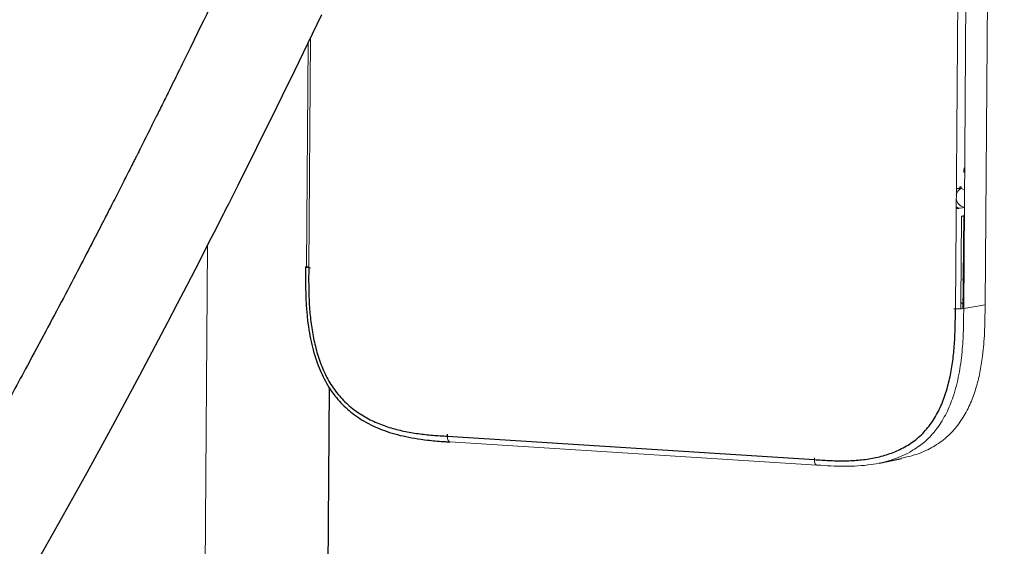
# Model space of a CAD drawing. Header units: millimetres. Extents: x -1472 to 1442, y -78 to 2620.
# Tile 3 of 102: x -1185 to -858, y 474 to 649. Entities that reach past the tile are written whole.
import ezdxf

# ---------------------------------------------------------------- set-up
doc = ezdxf.new("R2010")
doc.units = ezdxf.units.MM

msp = doc.modelspace()

# ---------------------------------------------------------------- linework, layer by layer
at = {"color": 144, "linetype": 'Continuous', "lineweight": 18}
for p, q in [((-873.99, 552.94), (-867.6, 1418.52)), ((-864.86, 1418.58), (-871.25, 553)), ((-864.14, 554.27), (-857.75, 1419.85)), ((-1088.45, 642.94), (-1089.01, 566.65)), ((-1089.76, 566.94), (-1089.21, 641.37)), ((-873.41, 592.91), (-873.7, 592.85)), ((-873.39, 592.82), (-873.7, 592.82)), ((-873.41, 592.91), (-872.73, 592.95)), ((-873.39, 592.82), (-872.73, 592.95)), ((-872.68, 592.98), (-872.91, 592.96)), ((-872.73, 592.95), (-872.29, 592.93)), ((-872.04, 593.46), (-872.49, 593.49)), ((-872.78, 586.32), (-873.75, 586.57)), ((-873.75, 586.27), (-873.44, 586.24)), ((-873.44, 586.24), (-872.78, 586.32)), ((-871.94, 583.76), (-872.15, 554.77)), ((-871.42, 562.88), (-871.26, 583.77)), ((-871.25, 584.1), (-871.41, 562.97)), ((-871.02, 584.14), (-871.25, 584.1)), ((-1122.64, 574.03), (-1125.49, 188.49)), ((-1089.01, 567.06), (-1089.76, 566.94)), ((-871.47, 555.67), (-871.42, 562.52)), ((-872.15, 554.77), (-872.18, 552.92)), ((-871.48, 554.78), (-871.47, 555.58)), ((-871.48, 554.55), (-871.48, 554.78)), ((-871.47, 554.56), (-871.24, 554.6)), ((-864.14, 554.27), (-871.25, 553)), ((-873.99, 552.94), (-874.55, 552.97)), ((-1042.05, 508.77), (-920.04, 500.99)), ((-920.89, 502.81), (-920.89, 503.44)), ((-920.04, 500.99), (-919.91, 501))]:
    msp.add_line(p, q, dxfattribs=at)
at = {"color": 7, "linetype": 'Continuous', "lineweight": 25}
for p, q in [((-1089.76, 566.61), (-1089.76, 566.94)), ((-1089.01, 566.65), (-1088.46, 566.62)), ((-871.53, 554.51), (-871.55, 552.96)), ((-1082.17, 526.73), (-1084.72, 181.19)), ((-1042.9, 510.6), (-1042.9, 511.23)), ((-1042.98, 508.75), (-1042.05, 508.69)), ((-1042.9, 510.6), (-920.89, 502.81)), ((-899.36, 501.66), (-891.98, 503.19))]:
    msp.add_line(p, q, dxfattribs=at)
at = {"color": 7, "linetype": 'Continuous', "lineweight": 25, "flags": 128}
msp.add_lwpolyline([(-1178.96, 469.56), (-1171.05, 483.48), (-1162.66, 498.54), (-1154.11, 514.17), (-1145.14, 530.86), (-1135.81, 548.55), (-1132.59, 554.71), (-1129.46, 560.76), (-1126.68, 566.15), (-1124.25, 570.89), (-1122.17, 574.95), (-1120.43, 578.36), (-1119.03, 581.12), (-1117.97, 583.21), (-1117.23, 584.67), (-1116.91, 585.3), (-1116.41, 586.29), (-1115.62, 587.86), (-1114.27, 590.53), (-1112.51, 594.05), (-1110.33, 598.4), (-1107.74, 603.58), (-1104.77, 609.57), (-1101.42, 616.35), (-1097.71, 623.89), (-1093.67, 632.17), (-1089.31, 641.15), (-1084.68, 650.77)], dxfattribs=at)
at = {"color": 144, "linetype": 'Continuous', "lineweight": 18, "flags": 128}
for points in [[(-870.88, 604.35), (-870.89, 604.31), (-870.89, 604.29)], [(-870.91, 599.72), (-870.93, 599.79), (-870.92, 599.86)], [(-870.92, 598.35), (-871.05, 598.37), (-871.15, 598.39), (-871.22, 598.4), (-871.26, 598.42), (-871.26, 598.44), (-871.25, 598.45)], [(-873.46, 592.82), (-873.58, 592.77), (-873.7, 592.72)], [(-870.96, 592.43), (-871.71, 592.83), (-872.22, 592.96)], [(-1089.01, 566.65), (-1089.34, 566.68), (-1089.61, 566.71), (-1089.82, 566.75), (-1089.96, 566.78), (-1090.03, 566.82), (-1090.01, 566.86), (-1089.92, 566.9), (-1089.76, 566.94)], [(-871.18, 562.85), (-871.31, 562.86), (-871.41, 562.88), (-871.49, 562.9), (-871.52, 562.92), (-871.52, 562.94), (-871.48, 562.95), (-871.41, 562.97)], [(-871.41, 562.97), (-871.2, 563.01), (-871.18, 563.01)], [(-871.19, 561.55), (-871.21, 561.51), (-871.21, 561.49)], [(-871.23, 556.92), (-871.24, 556.99), (-871.23, 557.05)], [(-871.24, 555.55), (-871.36, 555.57), (-871.47, 555.58), (-871.54, 555.6), (-871.58, 555.62), (-871.57, 555.64), (-871.53, 555.66), (-871.46, 555.68)], [(-871.24, 554.43), (-871.37, 554.45), (-871.48, 554.46), (-871.55, 554.48), (-871.58, 554.5), (-871.58, 554.52), (-871.54, 554.54), (-871.47, 554.56)], [(-1042.9, 510.6), (-1042.88, 510.21), (-1042.83, 509.84), (-1042.74, 509.51), (-1042.62, 509.23), (-1042.47, 509.01), (-1042.3, 508.85), (-1042.11, 508.78), (-1042.05, 508.77)], [(-920.89, 502.81), (-920.88, 502.43), (-920.82, 502.06), (-920.73, 501.73), (-920.61, 501.45), (-920.46, 501.22), (-920.29, 501.07), (-920.1, 500.99), (-920.04, 500.99)]]:
    msp.add_lwpolyline(points, dxfattribs=at)
at = {"color": 144, "linetype": 'Continuous', "lineweight": 18}
for centre, radius, start, end in [((-870.7, 590.31), 3.04, 119.5688, 172.5056), ((-873.03, 593.41), 0.546, 302.7914, 8.3651), ((-872.58, 593.39), 0.546, 302.7914, 8.3651), ((-870.53, 589.85), 3.21, 184.8319, 259.2193), ((-872.32, 589), 2.59, 236.7441, 300.6096), ((-872.94, 567.33), 14.43, 265.7949, 276.6952)]:
    msp.add_arc(centre, radius, start, end, dxfattribs=at)
at = {"color": 7, "linetype": 'Continuous', "lineweight": 25}
for points, knots in [([(-1090.06, 720.38), (-1091.54, 717.17), (-1094.43, 710.92), (-1098.91, 701.31), (-1103.29, 691.97), (-1107.56, 682.92), (-1111.7, 674.22), (-1115.92, 665.41), (-1120.16, 656.59), (-1124.39, 647.87), (-1128.29, 639.88), (-1131.84, 632.66), (-1134.87, 626.52), (-1137.41, 621.4), (-1139.48, 617.25), (-1141.26, 613.68), (-1142.75, 610.7), (-1143.94, 608.33), (-1144.84, 606.55), (-1145.45, 605.34), (-1145.9, 604.43), (-1146.35, 603.54), (-1146.93, 602.38), (-1147.77, 600.73), (-1148.85, 598.6), (-1150.14, 596.05), (-1151.94, 592.51), (-1154.29, 587.9), (-1157.27, 582.09), (-1160.95, 574.96), (-1165.42, 566.35), (-1170.76, 556.18), (-1176.52, 545.31), (-1183.67, 531.99), (-1192.12, 516.49), (-1201.91, 498.92), (-1209.67, 485.31), (-1215.18, 475.82), (-1218.18, 470.7), (-1220.75, 466.33), (-1222.91, 462.7), (-1224.87, 459.41), (-1226.9, 456.03), (-1229.75, 451.31), (-1233.44, 445.25), (-1237.89, 438.04), (-1242.5, 430.68), (-1247.18, 423.33), (-1251.91, 416.01), (-1256.66, 408.81), (-1261.38, 401.76), (-1265.22, 396.14), (-1268.06, 392.05), (-1269.76, 389.62), (-1271.08, 387.74), (-1272.09, 386.31), (-1273, 385.03), (-1274.32, 383.19), (-1276.31, 380.42), (-1279.11, 376.57), (-1283.47, 370.68), (-1289.28, 363.03), (-1296.45, 353.98), (-1302.49, 346.72), (-1307.14, 341.35), (-1310.15, 337.96), (-1312.8, 335.05), (-1315.27, 332.4), (-1317.74, 329.8), (-1320.39, 327.1), (-1323.23, 324.28), (-1326.57, 321.06), (-1330.35, 317.59), (-1334.4, 314.08), (-1338.26, 310.94), (-1341.89, 308.18), (-1345.5, 305.64), (-1349.19, 303.25), (-1353.01, 301.05), (-1356.85, 299.14), (-1360.74, 297.53), (-1364.48, 296.39), (-1367.83, 295.77), (-1370.54, 295.58), (-1372.76, 295.69), (-1375.06, 296.07), (-1377.45, 296.82), (-1379.62, 297.9), (-1381.38, 299.06), (-1382.56, 299.95), (-1383.64, 300.86), (-1384.55, 301.71), (-1385.4, 302.55), (-1386.17, 303.37), (-1386.94, 304.22), (-1387.69, 305.11), (-1389.15, 306.91), (-1391.37, 310), (-1394.55, 315.17), (-1397.99, 321.8), (-1401.6, 330.07), (-1404.88, 338.85), (-1407.86, 348.02), (-1410.59, 357.48), (-1413.24, 367.8), (-1415.8, 379.04), (-1418.26, 391.22), (-1420.57, 404.07), (-1422.72, 417.57), (-1424.72, 431.7), (-1426.6, 446.71), (-1428.36, 462.61), (-1430.03, 479.77), (-1431.58, 498.25), (-1433, 518.09), (-1434.26, 538.96), (-1435.34, 560.88), (-1436.25, 583.84), (-1436.98, 607.85), (-1437.53, 632.9), (-1437.9, 659.44), (-1438.06, 687.49), (-1438.02, 717.1), (-1437.73, 747.78), (-1437.22, 779.58), (-1436.48, 812.47), (-1435.51, 845.94), (-1434.34, 879.92), (-1432.95, 914.38), (-1431.35, 949.76), (-1429.52, 986.02), (-1427.47, 1022.91), (-1425.23, 1060.24), (-1422.81, 1097.64), (-1420.23, 1135), (-1417.13, 1177.37), (-1413.45, 1224.56), (-1409.12, 1276.36), (-1404.6, 1327.32), (-1399.92, 1377.34), (-1395.35, 1423.67), (-1390.95, 1466.35), (-1386.78, 1505.45), (-1382.55, 1543.67), (-1378.28, 1580.97), (-1373.98, 1617.33), (-1369.74, 1652.06), (-1365.58, 1685.19), (-1361.51, 1716.72), (-1357.44, 1747.35), (-1353.39, 1777.04), (-1349.33, 1806.1), (-1345.24, 1834.5), (-1341.15, 1862.22), (-1337.1, 1888.93), (-1333.1, 1914.64), (-1329.15, 1939.35), (-1325.26, 1963.07), (-1321.31, 1986.52), (-1317.31, 2009.64), (-1313.26, 2032.37), (-1309.3, 2054), (-1305.35, 2074.89), (-1301.17, 2096.38), (-1296.64, 2118.8), (-1291.75, 2142.1), (-1286.67, 2165.19), (-1281.43, 2187.87), (-1276.68, 2207.3), (-1272.52, 2223.49), (-1269.01, 2236.52), (-1265.46, 2249.1), (-1262.04, 2260.39), (-1258.74, 2270.48), (-1255.54, 2279.5), (-1252.13, 2288.25), (-1248.46, 2296.69), (-1244.71, 2304.31), (-1240.9, 2311.12), (-1237.04, 2317.19), (-1233.57, 2321.93), (-1230.76, 2325.38), (-1229.33, 2326.96), (-1228.69, 2327.67)], [0, 0, 0, 0, 0.004543, 0.008844, 0.012921, 0.016785, 0.020443, 0.023896, 0.02777, 0.031343, 0.034609, 0.037559, 0.040184, 0.042118, 0.043817, 0.045277, 0.046495, 0.047467, 0.048191, 0.048685, 0.048956, 0.049306, 0.04978, 0.050379, 0.051343, 0.052405, 0.053533, 0.055718, 0.058123, 0.060752, 0.06463, 0.068926, 0.073627, 0.078499, 0.086089, 0.093886, 0.10187, 0.104558, 0.106944, 0.108972, 0.110641, 0.112038, 0.113616, 0.115439, 0.118765, 0.122315, 0.125916, 0.129567, 0.133253, 0.136922, 0.140561, 0.144167, 0.145759, 0.147058, 0.148064, 0.148779, 0.149366, 0.150148, 0.151782, 0.153907, 0.156512, 0.161664, 0.167007, 0.172512, 0.175017, 0.177211, 0.179103, 0.180793, 0.182579, 0.184478, 0.186519, 0.188712, 0.191669, 0.194598, 0.197344, 0.199919, 0.202358, 0.205034, 0.207801, 0.210675, 0.213704, 0.216886, 0.219359, 0.221767, 0.224194, 0.226274, 0.228787, 0.231475, 0.232728, 0.233812, 0.234689, 0.235525, 0.236175, 0.236811, 0.237433, 0.238041, 0.238635, 0.240942, 0.243341, 0.246738, 0.25038, 0.254278, 0.257756, 0.261471, 0.265469, 0.269762, 0.274362, 0.279279, 0.284216, 0.289451, 0.294991, 0.300844, 0.307015, 0.313913, 0.32118, 0.328821, 0.33684, 0.345239, 0.354022, 0.363189, 0.372742, 0.383163, 0.394004, 0.405264, 0.416937, 0.42902, 0.441505, 0.453835, 0.46652, 0.479551, 0.492918, 0.506608, 0.520358, 0.534221, 0.548024, 0.561747, 0.581173, 0.600344, 0.619209, 0.637728, 0.65586, 0.670651, 0.685132, 0.699289, 0.713106, 0.726572, 0.739677, 0.751694, 0.763376, 0.774718, 0.785717, 0.796369, 0.807009, 0.817276, 0.827172, 0.836697, 0.845854, 0.854646, 0.863077, 0.871939, 0.880377, 0.888399, 0.89605, 0.903683, 0.912409, 0.921141, 0.929825, 0.938404, 0.946817, 0.951964, 0.957004, 0.961914, 0.966694, 0.970434, 0.974176, 0.977952, 0.981781, 0.985696, 0.989061, 0.992562, 0.996187, 0.998287, 1, 1, 1, 1]), ([(-870.9, 599.85), (-870.96, 599.75), (-871.15, 599.38), (-871.28, 598.88), (-871.25, 598.5), (-871.24, 598.43)], [0, 0, 0, 0, 0.233468, 0.871936, 1, 1, 1, 1]), ([(-1090.08, 566.84), (-1090.08, 566.69), (-1090.11, 564.56), (-1090.1, 560.63), (-1089.93, 555.26), (-1089.56, 550.44), (-1089, 546.08), (-1088.26, 542.1), (-1087.33, 538.4), (-1086.23, 534.98), (-1084.96, 531.83), (-1083.49, 528.84), (-1081.8, 526.02), (-1079.88, 523.41), (-1077.8, 521.11), (-1075.57, 519.05), (-1073.15, 517.19), (-1070.51, 515.51), (-1067.65, 514.01), (-1064.56, 512.69), (-1061.21, 511.56), (-1057.58, 510.62), (-1053.64, 509.86), (-1049.2, 509.26), (-1045.6, 508.91), (-1043.44, 508.78), (-1042.98, 508.75)], [0, 0, 0, 0, 0.004993, 0.070775, 0.130124, 0.183203, 0.230478, 0.274947, 0.31686, 0.35642, 0.393913, 0.429661, 0.467668, 0.504248, 0.539666, 0.573992, 0.609738, 0.646654, 0.685182, 0.725754, 0.76881, 0.8148, 0.864149, 0.918149, 0.982525, 1, 1, 1, 1]), ([(-1089.01, 566.65), (-1089.03, 564.81), (-1089.04, 562.97), (-1089.01, 559.28), (-1088.97, 557.43), (-1088.8, 553.75), (-1088.66, 551.9), (-1088.37, 549.14), (-1088.26, 548.22), (-1088, 546.38), (-1087.85, 545.46), (-1087.35, 542.72), (-1086.95, 540.92), (-1085.97, 537.37), (-1085.39, 535.63), (-1084.35, 533.06), (-1083.98, 532.21), (-1083.18, 530.55), (-1082.76, 529.74), (-1081.4, 527.38), (-1080.38, 525.89), (-1078.66, 523.8), (-1078.06, 523.13), (-1076.82, 521.86), (-1076.17, 521.25), (-1074.19, 519.55), (-1072.8, 518.55), (-1070.63, 517.21), (-1069.9, 516.79), (-1068.4, 516), (-1067.64, 515.63), (-1065.33, 514.61), (-1063.78, 514.03), (-1060.64, 513.05), (-1059.05, 512.64), (-1055.84, 511.95), (-1054.23, 511.68), (-1051, 511.24), (-1049.38, 511.07), (-1046.14, 510.8), (-1044.52, 510.7), (-1042.9, 510.6)], [0, 0, 0, 0, 0.0625, 0.0625, 0.125, 0.125, 0.1875, 0.1875, 0.21875, 0.21875, 0.25, 0.25, 0.3125, 0.3125, 0.375, 0.375, 0.40625, 0.40625, 0.4375, 0.4375, 0.5, 0.5, 0.53125, 0.53125, 0.5625, 0.5625, 0.625, 0.625, 0.65625, 0.65625, 0.6875, 0.6875, 0.75, 0.75, 0.8125, 0.8125, 0.875, 0.875, 0.9375, 0.9375, 1, 1, 1, 1]), ([(-871.51, 562.92), (-871.51, 562.81), (-871.52, 562.37), (-871.42, 561.86), (-871.22, 561.54), (-871.19, 561.5)], [0, 0, 0, 0, 0.231532, 0.892365, 1, 1, 1, 1]), ([(-871.22, 557.05), (-871.27, 556.95), (-871.47, 556.57), (-871.6, 556.07), (-871.56, 555.69), (-871.56, 555.63)], [0, 0, 0, 0, 0.233468, 0.871936, 1, 1, 1, 1]), ([(-871.48, 554.78), (-871.59, 554.79), (-871.73, 554.79), (-871.98, 554.79), (-872.09, 554.78), (-872.15, 554.77)], [0, 0, 0, 0, 0.5, 0.5, 1, 1, 1, 1]), ([(-920.89, 502.81), (-919.28, 502.71), (-917.66, 502.61), (-914.43, 502.47), (-912.82, 502.43), (-909.6, 502.45), (-907.99, 502.51), (-905.59, 502.72), (-904.78, 502.8), (-903.18, 503.01), (-902.39, 503.14), (-900.01, 503.58), (-898.45, 503.95), (-895.4, 504.91), (-893.89, 505.49), (-891.7, 506.55), (-890.97, 506.94), (-889.55, 507.78), (-888.87, 508.23), (-886.86, 509.67), (-885.6, 510.77), (-883.86, 512.63), (-883.3, 513.28), (-882.25, 514.65), (-881.75, 515.36), (-880.35, 517.55), (-879.54, 519.09), (-878.47, 521.5), (-878.14, 522.33), (-877.52, 524.01), (-877.23, 524.86), (-876.45, 527.45), (-876.01, 529.2), (-875.3, 532.75), (-875.01, 534.55), (-874.57, 538.19), (-874.4, 540.02), (-874.17, 543.7), (-874.11, 545.55), (-874.02, 549.24), (-874.01, 551.09), (-873.99, 552.94)], [0, 0, 0, 0, 0.0625, 0.0625, 0.125, 0.125, 0.1875, 0.1875, 0.21875, 0.21875, 0.25, 0.25, 0.3125, 0.3125, 0.375, 0.375, 0.40625, 0.40625, 0.4375, 0.4375, 0.5, 0.5, 0.53125, 0.53125, 0.5625, 0.5625, 0.625, 0.625, 0.65625, 0.65625, 0.6875, 0.6875, 0.75, 0.75, 0.8125, 0.8125, 0.875, 0.875, 0.9375, 0.9375, 1, 1, 1, 1])]:
    msp.add_open_spline(points, degree=3, knots=knots, dxfattribs=at)
at = {"color": 144, "linetype": 'Continuous', "lineweight": 18}
for points, knots in [([(-871.94, 583.76), (-871.87, 583.77), (-871.76, 583.78), (-871.51, 583.78), (-871.38, 583.78), (-871.26, 583.77)], [0, 0, 0, 0, 0.5, 0.5, 1, 1, 1, 1]), ([(-892.04, 503.28), (-890.34, 503.65), (-886.88, 504.4), (-881.95, 506.63), (-877.95, 509.29), (-874.52, 512.54), (-871.67, 516.24), (-869.15, 520.93), (-867.28, 525.94), (-865.94, 531.1), (-864.9, 537.14), (-864.31, 544.03), (-864.17, 550), (-864.15, 553.42), (-864.14, 554.27)], [0, 0, 0, 0, 0.0882252, 0.1797723, 0.2711753, 0.3262751, 0.4099826, 0.4937807, 0.5740702, 0.6546789, 0.7351562, 0.8486124, 0.9621802, 1, 1, 1, 1]), ([(-871.25, 553), (-871.27, 550.6), (-871.31, 545.79), (-871.72, 538.46), (-872.73, 531.05), (-874.46, 524.21), (-876.9, 518.19), (-879.5, 513.86), (-882.41, 510.38), (-884.92, 508), (-886.88, 506.79), (-887.61, 506.34)], [0, 0, 0, 0, 0.134375, 0.268989, 0.411604, 0.556308, 0.670858, 0.788263, 0.85466, 0.946446, 1, 1, 1, 1]), ([(-887.61, 506.34), (-888.14, 505.98), (-889.6, 504.97), (-892.23, 503.79), (-896.47, 502.23), (-901.25, 501.2), (-906.46, 500.69), (-912.42, 500.53), (-916.91, 500.81), (-919.91, 501)], [0, 0, 0, 0, 0.0567, 0.157009, 0.257351, 0.463274, 0.596739, 0.730246, 1, 1, 1, 1])]:
    msp.add_open_spline(points, degree=3, knots=knots, dxfattribs=at)

doc.saveas('drawing.dxf')
